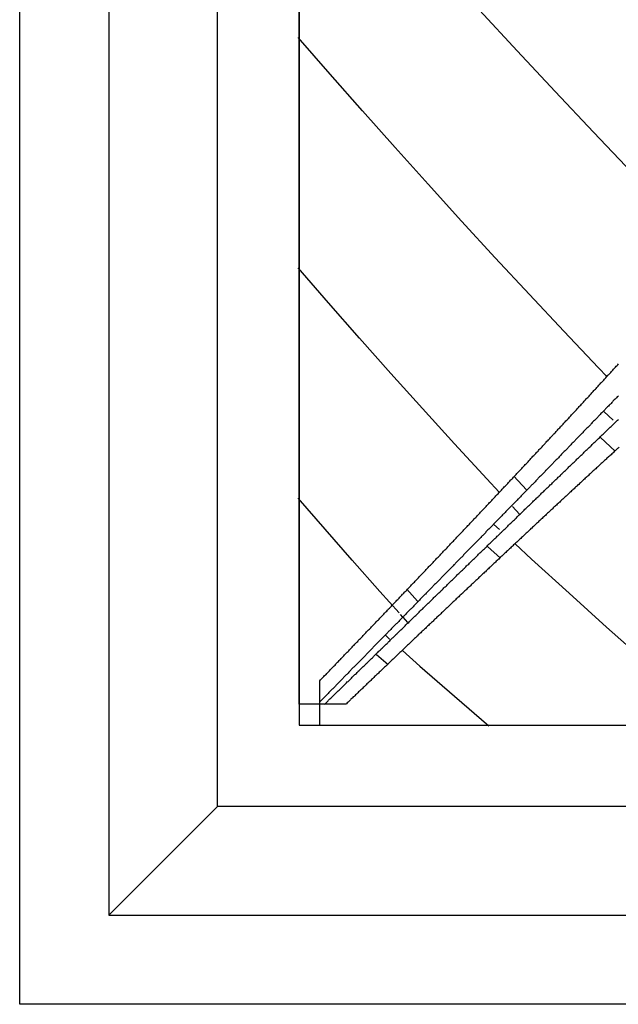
# Model space of a CAD drawing. Extents: x 2 to 87, y -108 to 11.
# Tile 53 of 210: x 23.931 to 24.298, y -80.513 to -79.908. Entities that reach past the tile are written whole.
import ezdxf

# ---------------------------------------------------------------- set-up
doc = ezdxf.new("R2010")
doc.units = 0
doc.header["$MEASUREMENT"] = 0
doc.layers.add('12', color=7, linetype='CONTINUOUS')

msp = doc.modelspace()

# ---------------------------------------------------------------- linework, layer by layer
at = {"layer": '12', "color": 62, "linetype": 'Continuous'}
for p, q in [((23.9309, -80.5125), (23.9309, -79.1443)), ((23.9856, -79.199), (23.9856, -80.4578)), ((24.0523, -80.3911), (24.0523, -79.2657)), ((24.1023, -79.3157), (24.1023, -80.3411)), ((24.1023, -80.3284), (24.1023, -79.3284)), ((24.236, -79.9273), (24.213, -79.9024)), ((24.1213, -79.9416), (24.1017, -79.9191)), ((24.2593, -79.9523), (24.236, -79.9273)), ((24.1411, -79.9642), (24.1213, -79.9416)), ((24.2828, -79.9772), (24.2593, -79.9523)), ((24.1611, -79.9867), (24.1411, -79.9642)), ((24.3065, -80.0022), (24.2828, -79.9772)), ((24.1814, -80.0092), (24.1611, -79.9867)), ((24.2019, -80.0318), (24.1814, -80.0092)), ((24.2226, -80.0543), (24.2019, -80.0318)), ((24.2435, -80.0768), (24.2226, -80.0543)), ((24.1204, -80.0821), (24.1017, -80.0605)), ((24.2646, -80.0994), (24.2435, -80.0768)), ((24.1394, -80.1037), (24.1204, -80.0821)), ((24.1586, -80.1253), (24.1394, -80.1037)), ((24.2859, -80.1219), (24.2646, -80.0994)), ((24.291, -80.1273), (24.2859, -80.1219)), ((24.178, -80.1469), (24.1586, -80.1253)), ((24.1976, -80.1685), (24.178, -80.1469)), ((24.2892, -80.1486), (24.295, -80.1541)), ((24.2871, -80.1646), (24.2962, -80.1731)), ((24.2174, -80.1901), (24.1976, -80.1685)), ((24.2417, -80.1967), (24.234, -80.1883)), ((24.225, -80.1983), (24.2174, -80.1901)), ((24.1182, -80.221), (24.1017, -80.2019)), ((24.2374, -80.2117), (24.2331, -80.2071)), ((24.2218, -80.2181), (24.2252, -80.2212)), ((24.1349, -80.24), (24.1182, -80.221)), ((24.2178, -80.2316), (24.2257, -80.2388)), ((24.2347, -80.2299), (24.2449, -80.2393)), ((24.1518, -80.2591), (24.1349, -80.24)), ((24.2449, -80.2393), (24.2679, -80.2602)), ((24.1636, -80.2722), (24.1518, -80.2591)), ((24.1749, -80.2651), (24.1683, -80.2577)), ((24.2679, -80.2602), (24.2909, -80.281)), ((24.1659, -80.2749), (24.1645, -80.2733)), ((24.1689, -80.2781), (24.166, -80.2749)), ((24.1554, -80.2862), (24.1578, -80.2884)), ((24.2909, -80.281), (24.3139, -80.3015)), ((24.1498, -80.2978), (24.1569, -80.304)), ((24.1656, -80.2953), (24.1764, -80.3049)), ((24.1764, -80.3049), (24.1975, -80.3234)), ((24.115, -80.3269), (24.115, -80.3139)), ((24.115, -80.3284), (24.1023, -80.3284)), ((24.115, -80.3411), (24.115, -80.3269)), ((24.1179, -80.3284), (24.115, -80.3284)), ((24.1309, -80.3284), (24.1179, -80.3284)), ((24.1975, -80.3234), (24.2186, -80.3417)), ((24.1023, -80.3411), (25.1277, -80.3411)), ((24.115, -80.3411), (25.115, -80.3411)), ((24.0523, -80.3911), (23.9856, -80.4578)), ((25.1777, -80.3911), (24.0523, -80.3911)), ((23.9856, -80.4578), (25.2444, -80.4578)), ((25.299, -80.5125), (23.9309, -80.5125))]:
    msp.add_line(p, q, dxfattribs=at)
for points in [[(24.2857, -80.1331), (24.2861, -80.1326), (24.2866, -80.1322), (24.287, -80.1317), (24.2874, -80.1312), (24.2878, -80.1308), (24.2883, -80.1303), (24.2887, -80.1298), (24.2891, -80.1294), (24.2896, -80.1289), (24.29, -80.1284), (24.2904, -80.128), (24.2908, -80.1275), (24.2913, -80.127), (24.2917, -80.1265), (24.2921, -80.1261), (24.2926, -80.1256), (24.293, -80.1251), (24.2934, -80.1247), (24.2938, -80.1242), (24.2943, -80.1237), (24.2947, -80.1233), (24.2951, -80.1228), (24.2956, -80.1223), (24.296, -80.1219), (24.2964, -80.1214), (24.2968, -80.1209), (24.2973, -80.1204), (24.2977, -80.12), (24.2981, -80.1195)], [(24.2427, -80.1795), (24.2432, -80.179), (24.2436, -80.1785), (24.244, -80.1781), (24.2445, -80.1776), (24.2449, -80.1772), (24.2453, -80.1767), (24.2457, -80.1762), (24.2462, -80.1758), (24.2466, -80.1753), (24.247, -80.1749), (24.2475, -80.1744), (24.2479, -80.1739), (24.2483, -80.1735), (24.2488, -80.173), (24.2492, -80.1726), (24.2496, -80.1721), (24.25, -80.1716), (24.2505, -80.1712), (24.2509, -80.1707), (24.2513, -80.1703), (24.2518, -80.1698), (24.2522, -80.1693), (24.2526, -80.1689), (24.2531, -80.1684), (24.2535, -80.1679), (24.2539, -80.1675), (24.2543, -80.167), (24.2548, -80.1666), (24.2552, -80.1661), (24.2556, -80.1656), (24.2561, -80.1652), (24.2565, -80.1647), (24.2569, -80.1643), (24.2573, -80.1638), (24.2578, -80.1633), (24.2582, -80.1629), (24.2586, -80.1624), (24.2591, -80.1619), (24.2595, -80.1615), (24.2599, -80.161), (24.2604, -80.1606), (24.2608, -80.1601), (24.2612, -80.1596), (24.2616, -80.1592), (24.2621, -80.1587), (24.2625, -80.1582), (24.2629, -80.1578), (24.2634, -80.1573), (24.2638, -80.1568), (24.2642, -80.1564), (24.2647, -80.1559), (24.2651, -80.1555), (24.2655, -80.155), (24.2659, -80.1545), (24.2664, -80.1541), (24.2668, -80.1536), (24.2672, -80.1531), (24.2677, -80.1527), (24.2681, -80.1522), (24.2685, -80.1517), (24.2689, -80.1513), (24.2694, -80.1508), (24.2698, -80.1504), (24.2702, -80.1499), (24.2707, -80.1494), (24.2711, -80.149), (24.2715, -80.1485), (24.272, -80.148), (24.2724, -80.1476), (24.2728, -80.1471), (24.2732, -80.1466), (24.2737, -80.1462), (24.2741, -80.1457), (24.2745, -80.1452), (24.275, -80.1448), (24.2754, -80.1443), (24.2758, -80.1438), (24.2763, -80.1434), (24.2767, -80.1429), (24.2771, -80.1424), (24.2775, -80.142), (24.278, -80.1415), (24.2784, -80.141), (24.2788, -80.1406), (24.2793, -80.1401), (24.2797, -80.1396), (24.2801, -80.1392), (24.2805, -80.1387), (24.281, -80.1382), (24.2814, -80.1378), (24.2818, -80.1373), (24.2823, -80.1368), (24.2827, -80.1364), (24.2831, -80.1359), (24.2835, -80.1354), (24.284, -80.135), (24.2844, -80.1345), (24.2848, -80.134), (24.2853, -80.1336), (24.2857, -80.1331)], [(24.2981, -80.139), (24.2977, -80.1394), (24.2973, -80.1398), (24.2969, -80.1403), (24.2965, -80.1407), (24.2961, -80.1411), (24.2956, -80.1415), (24.2952, -80.142), (24.2948, -80.1424), (24.2944, -80.1428), (24.294, -80.1432), (24.2936, -80.1437), (24.2932, -80.1441), (24.2928, -80.1445), (24.2924, -80.1449), (24.292, -80.1454)], [(24.292, -80.1454), (24.2915, -80.1458), (24.2911, -80.1462), (24.2907, -80.1466), (24.2903, -80.1471), (24.2899, -80.1475), (24.2895, -80.1479), (24.2891, -80.1483), (24.2887, -80.1488), (24.2883, -80.1492), (24.2879, -80.1496), (24.2874, -80.15), (24.287, -80.1505), (24.2866, -80.1509), (24.2862, -80.1513), (24.2858, -80.1517), (24.2854, -80.1521), (24.285, -80.1526), (24.2846, -80.153), (24.2842, -80.1534), (24.2838, -80.1538), (24.2834, -80.1543), (24.2829, -80.1547), (24.2825, -80.1551), (24.2821, -80.1555), (24.2817, -80.156), (24.2813, -80.1564), (24.2809, -80.1568), (24.2805, -80.1572), (24.2801, -80.1576), (24.2797, -80.1581), (24.2793, -80.1585), (24.2788, -80.1589), (24.2784, -80.1593), (24.278, -80.1598), (24.2776, -80.1602), (24.2772, -80.1606), (24.2768, -80.161), (24.2764, -80.1615), (24.276, -80.1619), (24.2756, -80.1623), (24.2752, -80.1627), (24.2748, -80.1631), (24.2743, -80.1636), (24.2739, -80.164), (24.2735, -80.1644), (24.2731, -80.1648), (24.2727, -80.1653), (24.2723, -80.1657), (24.2719, -80.1661), (24.2715, -80.1665), (24.2711, -80.1669), (24.2707, -80.1674), (24.2703, -80.1678), (24.2698, -80.1682), (24.2694, -80.1686), (24.269, -80.1691), (24.2686, -80.1695), (24.2682, -80.1699), (24.2678, -80.1703), (24.2674, -80.1707), (24.267, -80.1712), (24.2666, -80.1716), (24.2662, -80.172), (24.2658, -80.1724), (24.2654, -80.1728), (24.2649, -80.1733), (24.2645, -80.1737), (24.2641, -80.1741), (24.2637, -80.1745), (24.2633, -80.1749), (24.2629, -80.1754), (24.2625, -80.1758), (24.2621, -80.1762), (24.2617, -80.1766), (24.2613, -80.1771), (24.2609, -80.1775), (24.2605, -80.1779), (24.26, -80.1783), (24.2596, -80.1787), (24.2592, -80.1792), (24.2588, -80.1796), (24.2584, -80.18), (24.258, -80.1804), (24.2576, -80.1808), (24.2572, -80.1813), (24.2568, -80.1817), (24.2564, -80.1821), (24.256, -80.1825), (24.2556, -80.1829), (24.2551, -80.1834), (24.2547, -80.1838), (24.2543, -80.1842), (24.2539, -80.1846), (24.2535, -80.185), (24.2531, -80.1855), (24.2527, -80.1859), (24.2523, -80.1863), (24.2519, -80.1867), (24.2515, -80.1871), (24.2511, -80.1876)], [(24.2918, -80.1596), (24.2923, -80.1592), (24.2927, -80.1588), (24.2931, -80.1583), (24.2936, -80.1579), (24.294, -80.1575), (24.2945, -80.157), (24.2949, -80.1566), (24.2954, -80.1562), (24.2958, -80.1558), (24.2963, -80.1553), (24.2967, -80.1549), (24.2972, -80.1545), (24.2976, -80.154), (24.2981, -80.1536)], [(24.2475, -80.2024), (24.2479, -80.2019), (24.2483, -80.2015), (24.2488, -80.2011), (24.2492, -80.2007), (24.2497, -80.2002), (24.2501, -80.1998), (24.2505, -80.1994), (24.251, -80.1989), (24.2514, -80.1985), (24.2519, -80.1981), (24.2523, -80.1977), (24.2527, -80.1972), (24.2532, -80.1968), (24.2536, -80.1964), (24.2541, -80.196), (24.2545, -80.1955), (24.255, -80.1951), (24.2554, -80.1947), (24.2558, -80.1943), (24.2563, -80.1938), (24.2567, -80.1934), (24.2572, -80.193), (24.2576, -80.1925), (24.258, -80.1921), (24.2585, -80.1917), (24.2589, -80.1913), (24.2594, -80.1908), (24.2598, -80.1904), (24.2603, -80.19), (24.2607, -80.1896), (24.2611, -80.1891), (24.2616, -80.1887), (24.262, -80.1883), (24.2625, -80.1879), (24.2629, -80.1874), (24.2634, -80.187), (24.2638, -80.1866), (24.2642, -80.1861), (24.2647, -80.1857), (24.2651, -80.1853), (24.2656, -80.1849), (24.266, -80.1844), (24.2665, -80.184), (24.2669, -80.1836), (24.2673, -80.1832), (24.2678, -80.1827), (24.2682, -80.1823), (24.2687, -80.1819), (24.2691, -80.1814), (24.2696, -80.181), (24.27, -80.1806), (24.2704, -80.1802), (24.2709, -80.1797), (24.2713, -80.1793), (24.2718, -80.1789), (24.2722, -80.1785), (24.2727, -80.178), (24.2731, -80.1776), (24.2736, -80.1772), (24.274, -80.1767), (24.2744, -80.1763), (24.2749, -80.1759), (24.2753, -80.1755), (24.2758, -80.175), (24.2762, -80.1746), (24.2767, -80.1742), (24.2771, -80.1737), (24.2776, -80.1733), (24.278, -80.1729), (24.2784, -80.1725), (24.2789, -80.172), (24.2793, -80.1716), (24.2798, -80.1712), (24.2802, -80.1708), (24.2807, -80.1703), (24.2811, -80.1699), (24.2816, -80.1695), (24.282, -80.169), (24.2824, -80.1686), (24.2829, -80.1682), (24.2833, -80.1678), (24.2838, -80.1673), (24.2842, -80.1669), (24.2847, -80.1665), (24.2851, -80.166), (24.2856, -80.1656), (24.286, -80.1652), (24.2865, -80.1648), (24.2869, -80.1643), (24.2873, -80.1639), (24.2878, -80.1635), (24.2882, -80.163), (24.2887, -80.1626), (24.2891, -80.1622), (24.2896, -80.1618), (24.29, -80.1613), (24.2905, -80.1609), (24.2909, -80.1605), (24.2914, -80.16), (24.2918, -80.1596)], [(24.2985, -80.1706), (24.298, -80.1711), (24.2975, -80.1715), (24.297, -80.172), (24.2965, -80.1724), (24.2961, -80.1729), (24.2956, -80.1733), (24.2951, -80.1738), (24.2946, -80.1742), (24.2941, -80.1747), (24.2936, -80.1752), (24.2931, -80.1756), (24.2926, -80.1761), (24.2921, -80.1765), (24.2916, -80.177), (24.2911, -80.1774), (24.2906, -80.1779), (24.2901, -80.1783), (24.2896, -80.1788), (24.2891, -80.1792), (24.2886, -80.1797), (24.2881, -80.1802), (24.2876, -80.1806), (24.2871, -80.1811), (24.2867, -80.1815), (24.2862, -80.182), (24.2857, -80.1824)], [(24.1999, -80.225), (24.2003, -80.2246), (24.2007, -80.2241), (24.2011, -80.2237), (24.2016, -80.2232), (24.202, -80.2228), (24.2024, -80.2223), (24.2029, -80.2219), (24.2033, -80.2214), (24.2037, -80.221), (24.2041, -80.2205), (24.2046, -80.2201), (24.205, -80.2196), (24.2054, -80.2192), (24.2058, -80.2187), (24.2063, -80.2182), (24.2067, -80.2178), (24.2071, -80.2173), (24.2076, -80.2169), (24.208, -80.2164), (24.2084, -80.216), (24.2088, -80.2155), (24.2093, -80.2151), (24.2097, -80.2146), (24.2101, -80.2142), (24.2106, -80.2137), (24.211, -80.2133), (24.2114, -80.2128), (24.2118, -80.2123), (24.2123, -80.2119), (24.2127, -80.2114), (24.2131, -80.211), (24.2136, -80.2105), (24.214, -80.2101), (24.2144, -80.2096), (24.2148, -80.2092), (24.2153, -80.2087), (24.2157, -80.2083), (24.2161, -80.2078), (24.2166, -80.2074), (24.217, -80.2069), (24.2174, -80.2064), (24.2178, -80.206), (24.2183, -80.2055), (24.2187, -80.2051), (24.2191, -80.2046), (24.2196, -80.2042), (24.22, -80.2037), (24.2204, -80.2033), (24.2208, -80.2028), (24.2213, -80.2023), (24.2217, -80.2019), (24.2221, -80.2014), (24.2226, -80.201), (24.223, -80.2005), (24.2234, -80.2001), (24.2238, -80.1996), (24.2243, -80.1992), (24.2247, -80.1987), (24.2251, -80.1982), (24.2256, -80.1978), (24.226, -80.1973), (24.2264, -80.1969), (24.2269, -80.1964), (24.2273, -80.196), (24.2277, -80.1955), (24.2281, -80.195), (24.2286, -80.1946), (24.229, -80.1941), (24.2294, -80.1937), (24.2299, -80.1932), (24.2303, -80.1928), (24.2307, -80.1923), (24.2311, -80.1918), (24.2316, -80.1914), (24.232, -80.1909), (24.2324, -80.1905), (24.2329, -80.19), (24.2333, -80.1896), (24.2337, -80.1891), (24.2342, -80.1886), (24.2346, -80.1882), (24.235, -80.1877), (24.2354, -80.1873), (24.2359, -80.1868), (24.2363, -80.1863), (24.2367, -80.1859), (24.2372, -80.1854), (24.2376, -80.185), (24.238, -80.1845), (24.2384, -80.1841), (24.2389, -80.1836), (24.2393, -80.1831), (24.2397, -80.1827), (24.2402, -80.1822), (24.2406, -80.1818), (24.241, -80.1813), (24.2415, -80.1808), (24.2419, -80.1804), (24.2423, -80.1799), (24.2427, -80.1795)], [(24.2857, -80.1824), (24.2852, -80.1829), (24.2847, -80.1833), (24.2842, -80.1838), (24.2837, -80.1843), (24.2832, -80.1847), (24.2827, -80.1852), (24.2822, -80.1856), (24.2817, -80.1861), (24.2812, -80.1865), (24.2807, -80.187), (24.2802, -80.1874), (24.2797, -80.1879), (24.2793, -80.1883), (24.2788, -80.1888), (24.2783, -80.1893), (24.2778, -80.1897), (24.2773, -80.1902), (24.2768, -80.1906), (24.2763, -80.1911), (24.2758, -80.1915), (24.2753, -80.192), (24.2748, -80.1924), (24.2743, -80.1929), (24.2738, -80.1934), (24.2733, -80.1938), (24.2729, -80.1943), (24.2724, -80.1947), (24.2719, -80.1952), (24.2714, -80.1956), (24.2709, -80.1961), (24.2704, -80.1965), (24.2699, -80.197), (24.2694, -80.1974), (24.2689, -80.1979), (24.2684, -80.1984), (24.2679, -80.1988), (24.2675, -80.1993), (24.267, -80.1997), (24.2665, -80.2002), (24.266, -80.2006), (24.2655, -80.2011), (24.265, -80.2015), (24.2645, -80.202), (24.264, -80.2025), (24.2635, -80.2029), (24.2631, -80.2034), (24.2626, -80.2038), (24.2621, -80.2043), (24.2616, -80.2047), (24.2611, -80.2052), (24.2606, -80.2056), (24.2601, -80.2061), (24.2596, -80.2065), (24.2591, -80.207), (24.2586, -80.2075), (24.2582, -80.2079), (24.2577, -80.2084), (24.2572, -80.2088), (24.2567, -80.2093), (24.2562, -80.2097), (24.2557, -80.2102), (24.2552, -80.2106), (24.2547, -80.2111), (24.2543, -80.2116), (24.2538, -80.212), (24.2533, -80.2125), (24.2528, -80.2129), (24.2523, -80.2134), (24.2518, -80.2138), (24.2513, -80.2143), (24.2508, -80.2147), (24.2504, -80.2152), (24.2499, -80.2156), (24.2494, -80.2161), (24.2489, -80.2166), (24.2484, -80.217), (24.2479, -80.2175), (24.2474, -80.2179), (24.2469, -80.2184), (24.2465, -80.2188), (24.246, -80.2193), (24.2455, -80.2197), (24.245, -80.2202), (24.2445, -80.2206), (24.244, -80.2211), (24.2435, -80.2216), (24.2431, -80.222), (24.2426, -80.2225), (24.2421, -80.2229), (24.2416, -80.2234), (24.2411, -80.2238), (24.2406, -80.2243), (24.2401, -80.2247), (24.2397, -80.2252), (24.2392, -80.2256), (24.2387, -80.2261), (24.2382, -80.2266), (24.2377, -80.227), (24.2372, -80.2275), (24.2368, -80.2279)], [(24.2511, -80.1876), (24.2507, -80.188), (24.2503, -80.1884), (24.2498, -80.1888), (24.2494, -80.1892), (24.249, -80.1897), (24.2486, -80.1901), (24.2482, -80.1905), (24.2478, -80.1909), (24.2474, -80.1913), (24.247, -80.1918), (24.2466, -80.1922), (24.2462, -80.1926), (24.2458, -80.193), (24.2454, -80.1934), (24.245, -80.1938), (24.2445, -80.1943), (24.2441, -80.1947), (24.2437, -80.1951), (24.2433, -80.1955), (24.2429, -80.1959), (24.2425, -80.1964), (24.2421, -80.1968), (24.2417, -80.1972), (24.2413, -80.1976), (24.2409, -80.198), (24.2405, -80.1985), (24.2401, -80.1989), (24.2397, -80.1993), (24.2393, -80.1997), (24.2389, -80.2001), (24.2384, -80.2005), (24.238, -80.201), (24.2376, -80.2014), (24.2372, -80.2018), (24.2368, -80.2022), (24.2364, -80.2026), (24.236, -80.2031), (24.2356, -80.2035), (24.2352, -80.2039), (24.2348, -80.2043), (24.2344, -80.2047), (24.234, -80.2051), (24.2336, -80.2056), (24.2332, -80.206), (24.2328, -80.2064), (24.2323, -80.2068), (24.2319, -80.2072), (24.2315, -80.2076), (24.2311, -80.2081), (24.2307, -80.2085), (24.2303, -80.2089), (24.2299, -80.2093), (24.2295, -80.2097), (24.2291, -80.2101), (24.2287, -80.2106), (24.2283, -80.211), (24.2279, -80.2114), (24.2275, -80.2118), (24.2271, -80.2122), (24.2267, -80.2127), (24.2263, -80.2131), (24.2258, -80.2135), (24.2254, -80.2139), (24.225, -80.2143), (24.2246, -80.2147), (24.2242, -80.2152), (24.2238, -80.2156), (24.2234, -80.216), (24.223, -80.2164), (24.2226, -80.2168), (24.2222, -80.2172), (24.2218, -80.2176), (24.2214, -80.2181), (24.221, -80.2185), (24.2206, -80.2189), (24.2202, -80.2193), (24.2198, -80.2197), (24.2194, -80.2201), (24.219, -80.2206), (24.2186, -80.221), (24.2181, -80.2214), (24.2177, -80.2218), (24.2173, -80.2222), (24.2169, -80.2226), (24.2165, -80.2231), (24.2161, -80.2235), (24.2157, -80.2239), (24.2153, -80.2243), (24.2149, -80.2247), (24.2145, -80.2251), (24.2141, -80.2255), (24.2137, -80.226), (24.2133, -80.2264), (24.2129, -80.2268), (24.2125, -80.2272), (24.2121, -80.2276), (24.2117, -80.228), (24.2113, -80.2285), (24.2109, -80.2289), (24.2105, -80.2293)], [(24.2037, -80.2448), (24.2041, -80.2444), (24.2045, -80.244), (24.205, -80.2435), (24.2054, -80.2431), (24.2058, -80.2427), (24.2063, -80.2423), (24.2067, -80.2418), (24.2071, -80.2414), (24.2076, -80.241), (24.208, -80.2406), (24.2084, -80.2402), (24.2089, -80.2397), (24.2093, -80.2393), (24.2098, -80.2389), (24.2102, -80.2385), (24.2106, -80.238), (24.2111, -80.2376), (24.2115, -80.2372), (24.2119, -80.2368), (24.2124, -80.2363), (24.2128, -80.2359), (24.2132, -80.2355), (24.2137, -80.2351), (24.2141, -80.2347), (24.2146, -80.2342), (24.215, -80.2338), (24.2154, -80.2334), (24.2159, -80.233), (24.2163, -80.2325), (24.2167, -80.2321), (24.2172, -80.2317), (24.2176, -80.2313), (24.218, -80.2308), (24.2185, -80.2304), (24.2189, -80.23), (24.2194, -80.2296), (24.2198, -80.2291), (24.2202, -80.2287), (24.2207, -80.2283), (24.2211, -80.2279), (24.2215, -80.2274), (24.222, -80.227), (24.2224, -80.2266), (24.2229, -80.2262), (24.2233, -80.2258), (24.2237, -80.2253), (24.2242, -80.2249), (24.2246, -80.2245), (24.225, -80.2241), (24.2255, -80.2236), (24.2259, -80.2232), (24.2264, -80.2228), (24.2268, -80.2224), (24.2272, -80.2219), (24.2277, -80.2215), (24.2281, -80.2211), (24.2286, -80.2207), (24.229, -80.2202), (24.2294, -80.2198), (24.2299, -80.2194), (24.2303, -80.219), (24.2307, -80.2185), (24.2312, -80.2181), (24.2316, -80.2177), (24.2321, -80.2173), (24.2325, -80.2168), (24.2329, -80.2164), (24.2334, -80.216), (24.2338, -80.2156), (24.2343, -80.2151), (24.2347, -80.2147), (24.2351, -80.2143), (24.2356, -80.2139), (24.236, -80.2134), (24.2365, -80.213), (24.2369, -80.2126), (24.2373, -80.2122), (24.2378, -80.2117), (24.2382, -80.2113), (24.2387, -80.2109), (24.2391, -80.2105), (24.2395, -80.21), (24.24, -80.2096), (24.2404, -80.2092), (24.2408, -80.2087), (24.2413, -80.2083), (24.2417, -80.2079), (24.2422, -80.2075), (24.2426, -80.207), (24.243, -80.2066), (24.2435, -80.2062), (24.2439, -80.2058), (24.2444, -80.2053), (24.2448, -80.2049), (24.2453, -80.2045), (24.2457, -80.2041), (24.2461, -80.2036), (24.2466, -80.2032), (24.247, -80.2028), (24.2475, -80.2024)], [(24.1572, -80.2698), (24.1577, -80.2694), (24.1581, -80.269), (24.1585, -80.2685), (24.1589, -80.2681), (24.1594, -80.2676), (24.1598, -80.2672), (24.1602, -80.2667), (24.1606, -80.2663), (24.1611, -80.2658), (24.1615, -80.2654), (24.1619, -80.265), (24.1623, -80.2645), (24.1628, -80.2641), (24.1632, -80.2636), (24.1636, -80.2632), (24.164, -80.2627), (24.1645, -80.2623), (24.1649, -80.2618), (24.1653, -80.2614), (24.1657, -80.2609), (24.1662, -80.2605), (24.1666, -80.2601), (24.167, -80.2596), (24.1674, -80.2592), (24.1679, -80.2587), (24.1683, -80.2583), (24.1687, -80.2578), (24.1691, -80.2574), (24.1696, -80.2569), (24.17, -80.2565), (24.1704, -80.256), (24.1708, -80.2556), (24.1713, -80.2551), (24.1717, -80.2547), (24.1721, -80.2543), (24.1725, -80.2538), (24.173, -80.2534), (24.1734, -80.2529), (24.1738, -80.2525), (24.1742, -80.252), (24.1747, -80.2516), (24.1751, -80.2511), (24.1755, -80.2507), (24.1759, -80.2502), (24.1764, -80.2498), (24.1768, -80.2493), (24.1772, -80.2489), (24.1777, -80.2484), (24.1781, -80.248), (24.1785, -80.2475), (24.1789, -80.2471), (24.1794, -80.2466), (24.1798, -80.2462), (24.1802, -80.2457), (24.1806, -80.2453), (24.1811, -80.2448), (24.1815, -80.2444), (24.1819, -80.2439), (24.1823, -80.2435), (24.1828, -80.2431), (24.1832, -80.2426), (24.1836, -80.2422), (24.184, -80.2417), (24.1845, -80.2413), (24.1849, -80.2408), (24.1853, -80.2404), (24.1858, -80.2399), (24.1862, -80.2395), (24.1866, -80.239), (24.187, -80.2386), (24.1875, -80.2381), (24.1879, -80.2377), (24.1883, -80.2372), (24.1887, -80.2368), (24.1892, -80.2363), (24.1896, -80.2359), (24.19, -80.2354), (24.1905, -80.235), (24.1909, -80.2345), (24.1913, -80.2341), (24.1917, -80.2336), (24.1922, -80.2332), (24.1926, -80.2327), (24.193, -80.2323), (24.1934, -80.2318), (24.1939, -80.2314), (24.1943, -80.2309), (24.1947, -80.2305), (24.1952, -80.23), (24.1956, -80.2295), (24.196, -80.2291), (24.1964, -80.2286), (24.1969, -80.2282), (24.1973, -80.2277), (24.1977, -80.2273), (24.1981, -80.2268), (24.1986, -80.2264), (24.199, -80.2259), (24.1994, -80.2255), (24.1999, -80.225)], [(24.2105, -80.2293), (24.21, -80.2297), (24.2096, -80.2301), (24.2092, -80.2305), (24.2088, -80.2309), (24.2084, -80.2314), (24.208, -80.2318), (24.2076, -80.2322), (24.2072, -80.2326), (24.2068, -80.233), (24.2064, -80.2334), (24.206, -80.2338), (24.2056, -80.2343), (24.2052, -80.2347), (24.2048, -80.2351), (24.2044, -80.2355), (24.204, -80.2359), (24.2036, -80.2363), (24.2032, -80.2367), (24.2028, -80.2372), (24.2024, -80.2376), (24.202, -80.238), (24.2016, -80.2384), (24.2012, -80.2388), (24.2008, -80.2392), (24.2004, -80.2396), (24.2, -80.24), (24.1995, -80.2405), (24.1991, -80.2409), (24.1987, -80.2413), (24.1983, -80.2417), (24.1979, -80.2421), (24.1975, -80.2425), (24.1971, -80.2429), (24.1967, -80.2434), (24.1963, -80.2438), (24.1959, -80.2442), (24.1955, -80.2446), (24.1951, -80.245), (24.1947, -80.2454), (24.1943, -80.2458), (24.1939, -80.2462), (24.1935, -80.2467), (24.1931, -80.2471), (24.1927, -80.2475), (24.1923, -80.2479), (24.1919, -80.2483), (24.1915, -80.2487), (24.1911, -80.2491), (24.1907, -80.2495), (24.1903, -80.25), (24.1899, -80.2504), (24.1895, -80.2508), (24.1891, -80.2512), (24.1887, -80.2516), (24.1883, -80.252), (24.1879, -80.2524), (24.1875, -80.2528), (24.1871, -80.2533), (24.1867, -80.2537), (24.1863, -80.2541), (24.1859, -80.2545), (24.1854, -80.2549), (24.185, -80.2553), (24.1846, -80.2557), (24.1842, -80.2561), (24.1838, -80.2565), (24.1834, -80.257), (24.183, -80.2574), (24.1826, -80.2578), (24.1822, -80.2582), (24.1818, -80.2586), (24.1814, -80.259), (24.181, -80.2594), (24.1806, -80.2598), (24.1802, -80.2602), (24.1798, -80.2607), (24.1794, -80.2611), (24.179, -80.2615), (24.1786, -80.2619), (24.1782, -80.2623), (24.1778, -80.2627), (24.1774, -80.2631), (24.177, -80.2635), (24.1766, -80.2639), (24.1762, -80.2644), (24.1758, -80.2648), (24.1754, -80.2652), (24.175, -80.2656), (24.1746, -80.266), (24.1742, -80.2664), (24.1738, -80.2668), (24.1734, -80.2672), (24.173, -80.2676), (24.1726, -80.268), (24.1722, -80.2685), (24.1718, -80.2689), (24.1714, -80.2693), (24.171, -80.2697), (24.1706, -80.2701), (24.1702, -80.2705)], [(24.2368, -80.2279), (24.2363, -80.2284), (24.2358, -80.2288), (24.2353, -80.2293), (24.2348, -80.2297), (24.2343, -80.2302), (24.2338, -80.2306), (24.2334, -80.2311), (24.2329, -80.2316), (24.2324, -80.232), (24.2319, -80.2325), (24.2314, -80.2329), (24.2309, -80.2334), (24.2305, -80.2338), (24.23, -80.2343), (24.2295, -80.2347), (24.229, -80.2352), (24.2285, -80.2356), (24.228, -80.2361), (24.2276, -80.2365), (24.2271, -80.237), (24.2266, -80.2375), (24.2261, -80.2379), (24.2256, -80.2384), (24.2251, -80.2388), (24.2247, -80.2393), (24.2242, -80.2397), (24.2237, -80.2402), (24.2232, -80.2406), (24.2227, -80.2411), (24.2223, -80.2415), (24.2218, -80.242), (24.2213, -80.2424), (24.2208, -80.2429), (24.2203, -80.2434), (24.2198, -80.2438), (24.2194, -80.2443), (24.2189, -80.2447), (24.2184, -80.2452), (24.2179, -80.2456), (24.2174, -80.2461), (24.217, -80.2465), (24.2165, -80.247), (24.216, -80.2474), (24.2155, -80.2479), (24.215, -80.2483), (24.2146, -80.2488), (24.2141, -80.2492), (24.2136, -80.2497), (24.2131, -80.2502), (24.2126, -80.2506), (24.2122, -80.2511), (24.2117, -80.2515), (24.2112, -80.252), (24.2107, -80.2524), (24.2102, -80.2529), (24.2098, -80.2533), (24.2093, -80.2538), (24.2088, -80.2542), (24.2083, -80.2547), (24.2078, -80.2551), (24.2074, -80.2556), (24.2069, -80.256), (24.2064, -80.2565), (24.2059, -80.2569), (24.2054, -80.2574), (24.205, -80.2579), (24.2045, -80.2583), (24.204, -80.2588), (24.2035, -80.2592), (24.203, -80.2597), (24.2026, -80.2601), (24.2021, -80.2606), (24.2016, -80.261), (24.2011, -80.2615), (24.2007, -80.2619), (24.2002, -80.2624), (24.1997, -80.2628), (24.1992, -80.2633), (24.1987, -80.2637), (24.1983, -80.2642), (24.1978, -80.2646), (24.1973, -80.2651), (24.1968, -80.2655), (24.1964, -80.266), (24.1959, -80.2664), (24.1954, -80.2669), (24.1949, -80.2674), (24.1945, -80.2678), (24.194, -80.2683), (24.1935, -80.2687), (24.193, -80.2692), (24.1925, -80.2696), (24.1921, -80.2701), (24.1916, -80.2705), (24.1911, -80.271), (24.1906, -80.2714), (24.1902, -80.2719), (24.1897, -80.2723), (24.1892, -80.2728), (24.1887, -80.2732)], [(24.1604, -80.2869), (24.1609, -80.2864), (24.1613, -80.286), (24.1617, -80.2856), (24.1622, -80.2852), (24.1626, -80.2848), (24.163, -80.2843), (24.1634, -80.2839), (24.1639, -80.2835), (24.1643, -80.2831), (24.1647, -80.2827), (24.1652, -80.2822), (24.1656, -80.2818), (24.166, -80.2814), (24.1665, -80.281), (24.1669, -80.2806), (24.1673, -80.2802), (24.1677, -80.2797), (24.1682, -80.2793), (24.1686, -80.2789), (24.169, -80.2785), (24.1695, -80.2781), (24.1699, -80.2776), (24.1703, -80.2772), (24.1708, -80.2768), (24.1712, -80.2764), (24.1716, -80.276), (24.172, -80.2755), (24.1725, -80.2751), (24.1729, -80.2747), (24.1733, -80.2743), (24.1738, -80.2739), (24.1742, -80.2734), (24.1746, -80.273), (24.1751, -80.2726), (24.1755, -80.2722), (24.1759, -80.2718), (24.1764, -80.2713), (24.1768, -80.2709), (24.1772, -80.2705), (24.1777, -80.2701), (24.1781, -80.2697), (24.1785, -80.2692), (24.1789, -80.2688), (24.1794, -80.2684), (24.1798, -80.268), (24.1802, -80.2676), (24.1807, -80.2671), (24.1811, -80.2667), (24.1815, -80.2663), (24.182, -80.2659), (24.1824, -80.2655), (24.1828, -80.265), (24.1833, -80.2646), (24.1837, -80.2642), (24.1841, -80.2638), (24.1846, -80.2634), (24.185, -80.2629), (24.1854, -80.2625), (24.1859, -80.2621), (24.1863, -80.2617), (24.1867, -80.2613), (24.1872, -80.2608), (24.1876, -80.2604), (24.188, -80.26), (24.1885, -80.2596), (24.1889, -80.2592), (24.1893, -80.2587), (24.1898, -80.2583), (24.1902, -80.2579), (24.1906, -80.2575), (24.1911, -80.257), (24.1915, -80.2566), (24.1919, -80.2562), (24.1924, -80.2558), (24.1928, -80.2554), (24.1932, -80.2549), (24.1937, -80.2545), (24.1941, -80.2541), (24.1945, -80.2537), (24.195, -80.2533), (24.1954, -80.2528), (24.1958, -80.2524), (24.1963, -80.252), (24.1967, -80.2516), (24.1971, -80.2511), (24.1976, -80.2507), (24.198, -80.2503), (24.1984, -80.2499), (24.1989, -80.2495), (24.1993, -80.249), (24.1997, -80.2486), (24.2002, -80.2482), (24.2006, -80.2478), (24.201, -80.2473), (24.2015, -80.2469), (24.2019, -80.2465), (24.2024, -80.2461), (24.2028, -80.2457), (24.2032, -80.2452), (24.2037, -80.2448)], [(24.115, -80.3139), (24.1154, -80.3134), (24.1158, -80.313), (24.1163, -80.3126), (24.1167, -80.3121), (24.1171, -80.3117), (24.1175, -80.3113), (24.1179, -80.3108), (24.1184, -80.3104), (24.1188, -80.31), (24.1192, -80.3095), (24.1196, -80.3091), (24.12, -80.3086), (24.1205, -80.3082), (24.1209, -80.3078), (24.1213, -80.3073), (24.1217, -80.3069), (24.1221, -80.3065), (24.1226, -80.306), (24.123, -80.3056), (24.1234, -80.3051), (24.1238, -80.3047), (24.1243, -80.3043), (24.1247, -80.3038), (24.1251, -80.3034), (24.1255, -80.3029), (24.1259, -80.3025), (24.1264, -80.3021), (24.1268, -80.3016), (24.1272, -80.3012), (24.1276, -80.3008), (24.128, -80.3003), (24.1285, -80.2999), (24.1289, -80.2994), (24.1293, -80.299), (24.1297, -80.2986), (24.1302, -80.2981), (24.1306, -80.2977), (24.131, -80.2972), (24.1314, -80.2968), (24.1318, -80.2964), (24.1323, -80.2959), (24.1327, -80.2955), (24.1331, -80.295), (24.1335, -80.2946), (24.1339, -80.2942), (24.1344, -80.2937), (24.1348, -80.2933), (24.1352, -80.2928), (24.1356, -80.2924), (24.1361, -80.292), (24.1365, -80.2915), (24.1369, -80.2911), (24.1373, -80.2906), (24.1377, -80.2902), (24.1382, -80.2898), (24.1386, -80.2893), (24.139, -80.2889), (24.1394, -80.2884), (24.1399, -80.288), (24.1403, -80.2876), (24.1407, -80.2871), (24.1411, -80.2867), (24.1416, -80.2862), (24.142, -80.2858), (24.1424, -80.2854), (24.1428, -80.2849), (24.1432, -80.2845), (24.1437, -80.284), (24.1441, -80.2836), (24.1445, -80.2831), (24.1449, -80.2827), (24.1454, -80.2823), (24.1458, -80.2818), (24.1462, -80.2814), (24.1466, -80.2809), (24.1471, -80.2805), (24.1475, -80.28), (24.1479, -80.2796), (24.1483, -80.2792), (24.1488, -80.2787), (24.1492, -80.2783), (24.1496, -80.2778), (24.15, -80.2774), (24.1504, -80.2769), (24.1509, -80.2765), (24.1513, -80.2761), (24.1517, -80.2756), (24.1521, -80.2752), (24.1526, -80.2747), (24.153, -80.2743), (24.1534, -80.2738), (24.1538, -80.2734), (24.1543, -80.273), (24.1547, -80.2725), (24.1551, -80.2721), (24.1555, -80.2716), (24.156, -80.2712), (24.1564, -80.2707), (24.1568, -80.2703), (24.1572, -80.2698)], [(24.1702, -80.2705), (24.1698, -80.2709), (24.1694, -80.2713), (24.169, -80.2717), (24.1686, -80.2721), (24.1682, -80.2725), (24.1678, -80.273), (24.1674, -80.2734), (24.167, -80.2738), (24.1666, -80.2742), (24.1662, -80.2746), (24.1658, -80.275), (24.1654, -80.2754), (24.165, -80.2758), (24.1646, -80.2762), (24.1642, -80.2766), (24.1638, -80.277), (24.1634, -80.2775), (24.163, -80.2779), (24.1626, -80.2783), (24.1622, -80.2787), (24.1618, -80.2791), (24.1614, -80.2795), (24.161, -80.2799), (24.1606, -80.2803), (24.1602, -80.2807), (24.1598, -80.2811), (24.1594, -80.2815), (24.159, -80.2819), (24.1586, -80.2824), (24.1582, -80.2828), (24.1578, -80.2832), (24.1574, -80.2836), (24.157, -80.284), (24.1566, -80.2844), (24.1562, -80.2848), (24.1558, -80.2852), (24.1554, -80.2856), (24.155, -80.286), (24.1546, -80.2864), (24.1542, -80.2868), (24.1538, -80.2872), (24.1534, -80.2877), (24.153, -80.2881), (24.1526, -80.2885), (24.1522, -80.2889), (24.1518, -80.2893), (24.1514, -80.2897), (24.151, -80.2901), (24.1506, -80.2905), (24.1502, -80.2909), (24.1498, -80.2913), (24.1494, -80.2917), (24.149, -80.2921), (24.1486, -80.2925), (24.1482, -80.2929), (24.1478, -80.2933), (24.1474, -80.2938), (24.1471, -80.2942), (24.1467, -80.2946), (24.1463, -80.295), (24.1459, -80.2954), (24.1455, -80.2958), (24.1451, -80.2962), (24.1447, -80.2966), (24.1443, -80.297), (24.1439, -80.2974), (24.1435, -80.2978), (24.1431, -80.2982), (24.1427, -80.2986), (24.1423, -80.299), (24.1419, -80.2994), (24.1415, -80.2998), (24.1411, -80.3002), (24.1407, -80.3007), (24.1403, -80.3011), (24.1399, -80.3015), (24.1395, -80.3019), (24.1391, -80.3023), (24.1387, -80.3027), (24.1383, -80.3031), (24.1379, -80.3035), (24.1375, -80.3039), (24.1371, -80.3043), (24.1367, -80.3047), (24.1363, -80.3051), (24.1359, -80.3055), (24.1355, -80.3059), (24.1351, -80.3063), (24.1347, -80.3067), (24.1343, -80.3071), (24.134, -80.3075), (24.1336, -80.3079), (24.1332, -80.3083), (24.1328, -80.3087), (24.1324, -80.3092), (24.132, -80.3096), (24.1316, -80.31), (24.1312, -80.3104), (24.1308, -80.3108), (24.1304, -80.3112)], [(24.1887, -80.2732), (24.1883, -80.2737), (24.1878, -80.2741), (24.1873, -80.2746), (24.1868, -80.275), (24.1864, -80.2755), (24.1859, -80.2759), (24.1854, -80.2764), (24.1849, -80.2768), (24.1845, -80.2773), (24.184, -80.2777), (24.1835, -80.2782), (24.183, -80.2786), (24.1826, -80.2791), (24.1821, -80.2795), (24.1816, -80.28), (24.1811, -80.2804), (24.1807, -80.2809), (24.1802, -80.2813), (24.1797, -80.2818), (24.1792, -80.2822), (24.1788, -80.2827), (24.1783, -80.2831), (24.1778, -80.2836), (24.1773, -80.284), (24.1769, -80.2845), (24.1764, -80.2849), (24.1759, -80.2854), (24.1754, -80.2858), (24.175, -80.2863), (24.1745, -80.2867), (24.174, -80.2872), (24.1736, -80.2876), (24.1731, -80.2881), (24.1726, -80.2885), (24.1721, -80.289), (24.1717, -80.2894), (24.1712, -80.2899), (24.1707, -80.2903), (24.1702, -80.2908), (24.1698, -80.2912), (24.1693, -80.2917), (24.1688, -80.2921), (24.1684, -80.2926), (24.1679, -80.293), (24.1674, -80.2935), (24.1669, -80.2939), (24.1665, -80.2944), (24.166, -80.2948), (24.1655, -80.2953), (24.1651, -80.2957), (24.1646, -80.2962), (24.1641, -80.2966), (24.1636, -80.2971), (24.1632, -80.2975), (24.1627, -80.298), (24.1622, -80.2984), (24.1618, -80.2989), (24.1613, -80.2993), (24.1608, -80.2998), (24.1603, -80.3002), (24.1599, -80.3007), (24.1594, -80.3011), (24.1589, -80.3016), (24.1585, -80.302), (24.158, -80.3025), (24.1575, -80.3029), (24.1571, -80.3034), (24.1566, -80.3038), (24.1561, -80.3043), (24.1556, -80.3047), (24.1552, -80.3052), (24.1547, -80.3056), (24.1542, -80.3061), (24.1538, -80.3065), (24.1533, -80.307), (24.1528, -80.3074), (24.1524, -80.3079), (24.1519, -80.3083), (24.1514, -80.3087), (24.151, -80.3092), (24.1505, -80.3096), (24.15, -80.3101), (24.1495, -80.3105), (24.1491, -80.311), (24.1486, -80.3114), (24.1481, -80.3119), (24.1477, -80.3123), (24.1472, -80.3128), (24.1467, -80.3132), (24.1463, -80.3137), (24.1458, -80.3141), (24.1453, -80.3146), (24.1449, -80.315), (24.1444, -80.3155), (24.1439, -80.3159), (24.1435, -80.3164), (24.143, -80.3168), (24.1425, -80.3172), (24.1421, -80.3177), (24.1416, -80.3181)], [(24.1179, -80.3284), (24.1183, -80.328), (24.1187, -80.3276), (24.1191, -80.3272), (24.1196, -80.3267), (24.12, -80.3263), (24.1204, -80.3259), (24.1208, -80.3255), (24.1212, -80.3251), (24.1217, -80.3247), (24.1221, -80.3243), (24.1225, -80.3239), (24.1229, -80.3234), (24.1234, -80.323), (24.1238, -80.3226), (24.1242, -80.3222), (24.1246, -80.3218), (24.1251, -80.3214), (24.1255, -80.321), (24.1259, -80.3205), (24.1263, -80.3201), (24.1268, -80.3197), (24.1272, -80.3193), (24.1276, -80.3189), (24.128, -80.3185), (24.1284, -80.3181), (24.1289, -80.3176), (24.1293, -80.3172), (24.1297, -80.3168), (24.1301, -80.3164), (24.1306, -80.316), (24.131, -80.3156), (24.1314, -80.3152), (24.1318, -80.3147), (24.1323, -80.3143), (24.1327, -80.3139), (24.1331, -80.3135), (24.1335, -80.3131), (24.134, -80.3127), (24.1344, -80.3123), (24.1348, -80.3118), (24.1352, -80.3114), (24.1357, -80.311), (24.1361, -80.3106), (24.1365, -80.3102), (24.1369, -80.3098), (24.1374, -80.3094), (24.1378, -80.3089), (24.1382, -80.3085), (24.1386, -80.3081), (24.1391, -80.3077), (24.1395, -80.3073), (24.1399, -80.3069), (24.1403, -80.3064), (24.1408, -80.306), (24.1412, -80.3056), (24.1416, -80.3052), (24.1421, -80.3048), (24.1425, -80.3044), (24.1429, -80.304), (24.1433, -80.3035), (24.1438, -80.3031), (24.1442, -80.3027), (24.1446, -80.3023), (24.145, -80.3019), (24.1455, -80.3015), (24.1459, -80.301), (24.1463, -80.3006), (24.1467, -80.3002), (24.1472, -80.2998), (24.1476, -80.2994), (24.148, -80.299), (24.1485, -80.2985), (24.1489, -80.2981), (24.1493, -80.2977), (24.1497, -80.2973), (24.1502, -80.2969), (24.1506, -80.2965), (24.151, -80.296), (24.1514, -80.2956), (24.1519, -80.2952), (24.1523, -80.2948), (24.1527, -80.2944), (24.1532, -80.294), (24.1536, -80.2935), (24.154, -80.2931), (24.1544, -80.2927), (24.1549, -80.2923), (24.1553, -80.2919), (24.1557, -80.2914), (24.1562, -80.291), (24.1566, -80.2906), (24.157, -80.2902), (24.1574, -80.2898), (24.1579, -80.2894), (24.1583, -80.2889), (24.1587, -80.2885), (24.1592, -80.2881), (24.1596, -80.2877), (24.16, -80.2873), (24.1604, -80.2869)], [(24.1304, -80.3112), (24.13, -80.3116), (24.1296, -80.312), (24.1292, -80.3124), (24.1288, -80.3128), (24.1284, -80.3132), (24.128, -80.3136), (24.1276, -80.314), (24.1272, -80.3144), (24.1268, -80.3148), (24.1264, -80.3152), (24.126, -80.3156), (24.1256, -80.316), (24.1253, -80.3164), (24.1249, -80.3168), (24.1245, -80.3172), (24.1241, -80.3176), (24.1237, -80.318), (24.1233, -80.3184), (24.1229, -80.3188), (24.1225, -80.3192), (24.1221, -80.3196), (24.1217, -80.32), (24.1213, -80.3204), (24.1209, -80.3208), (24.1205, -80.3212), (24.1201, -80.3217), (24.1197, -80.3221), (24.1193, -80.3225), (24.1189, -80.3229), (24.1185, -80.3233), (24.1182, -80.3237), (24.1178, -80.3241), (24.1174, -80.3245), (24.117, -80.3249), (24.1166, -80.3253), (24.1162, -80.3257), (24.1158, -80.3261), (24.1154, -80.3265), (24.115, -80.3269)], [(24.1416, -80.3181), (24.1411, -80.3186), (24.1407, -80.319), (24.1402, -80.3195), (24.1397, -80.3199), (24.1393, -80.3204), (24.1388, -80.3208), (24.1383, -80.3213), (24.1379, -80.3217), (24.1374, -80.3222), (24.1369, -80.3226), (24.1365, -80.3231), (24.136, -80.3235), (24.1355, -80.3239), (24.1351, -80.3244), (24.1346, -80.3248), (24.1341, -80.3253), (24.1337, -80.3257), (24.1332, -80.3262), (24.1327, -80.3266), (24.1323, -80.3271), (24.1318, -80.3275), (24.1314, -80.328), (24.1309, -80.3284)]]:
    msp.add_lwpolyline(points, dxfattribs=at)

doc.saveas('drawing.dxf')
